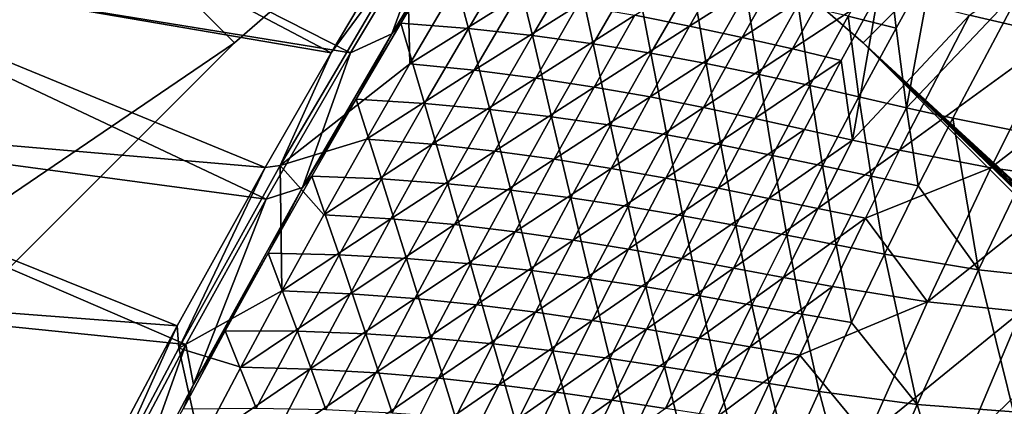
# Model space of a CAD drawing. Header units: metres. Extents: x -1 to 1402, y -1402 to 1.
# Tile 145 of 256: x 140 to 228, y -529 to -494. Entities that reach past the tile are written whole.
import ezdxf

# ---------------------------------------------------------------- set-up
doc = ezdxf.new("R2010")
doc.units = ezdxf.units.M

msp = doc.modelspace()

# ---------------------------------------------------------------- linework, layer by layer
at = {"layer": 'None0'}
for points in [[(167.858917, -497.232941, -32.162853), (114.812889, -488.13562, -3), (123.095718, -473.628662, -3)], [(115.532715, -488.434174), (169.604843, -497.205322, -29.57748), (123.80751, -473.944519)], [(174.501846, -486.069183, -32.159752), (167.858917, -497.232941, -32.162853), (123.095718, -473.628662, -3)], [(169.604843, -497.205322, -29.57748), (177.610626, -483.827606, -29.57378), (123.80751, -473.944519)], [(173.317032, -495.504059, -30.923758), (178.249863, -487.715027, -32.252529), (181.263885, -482.359192, -30.927504)], [(173.317032, -495.504059, -30.923758), (181.263885, -482.359192, -30.927504), (177.610626, -483.827606, -29.57378)], [(169.604843, -497.205322, -29.57748), (173.317032, -495.504059, -30.923758), (177.610626, -483.827606, -29.57378)], [(239.415558, -483.833282, -367.386841), (233.18013, -495.64679, -367.339661), (225.312958, -493.842804, -311.212311)], [(167.858917, -497.232941, -32.162853), (174.501846, -486.069183, -32.159752), (174.696533, -487.905945, -32.845402)], [(161.92189, -507.538605, -32.165817), (106.793953, -502.7901, -3), (114.812889, -488.13562, -3)], [(167.858917, -497.232941, -32.162853), (161.92189, -507.538605, -32.165817), (114.812889, -488.13562, -3)], [(167.858917, -497.232941, -32.162853), (174.696533, -487.905945, -32.845402), (163.292206, -507.348785, -32.845406)], [(174.696533, -487.905945, -32.845402), (174.932266, -498.210632, -60.440041), (163.292206, -507.348785, -32.845406)], [(174.149628, -494.537354, -32.24633), (178.249863, -487.715027, -32.252529), (173.317032, -495.504059, -30.923758)], [(180.214584, -495.019073, -59.866077), (178.249863, -487.715027, -32.252529), (174.149628, -494.537354, -32.24633)], [(178.879105, -491.483429, -60.447517), (174.932266, -498.210632, -60.440041), (174.696533, -487.905945, -32.845402)], [(178.249863, -487.715027, -32.252529), (180.214584, -495.019073, -59.866077), (184.209137, -488.304871, -59.879776)], [(218.702194, -495.00061, -254.736969), (217.869629, -487.72934, -226.807281), (214.376862, -493.934174, -226.772003)], [(222.109894, -488.854004, -254.772919), (217.869629, -487.72934, -226.807281), (218.702194, -495.00061, -254.736969)], [(107.521416, -503.071198), (162.015945, -510.405243, -29.581293), (115.532715, -488.434174)], [(162.015945, -510.405243, -29.581293), (169.604843, -497.205322, -29.57748), (115.532715, -488.434174)], [(184.209137, -488.304871, -59.879776), (180.214584, -495.019073, -59.866077), (185.969604, -495.649475, -87.550148)], [(189.862305, -489.033386, -87.569374), (184.209137, -488.304871, -59.879776), (185.969604, -495.649475, -87.550148)], [(189.862305, -489.033386, -87.569374), (185.969604, -495.649475, -87.550148), (191.438278, -496.404236, -115.290749)], [(189.862305, -489.033386, -87.569374), (191.438278, -496.404236, -115.290749), (195.232849, -489.877197, -115.314896)], [(200.123871, -494.808502, -171.447983), (195.191422, -493.841339, -143.620224), (203.742294, -488.45929, -171.473434)], [(208.374527, -489.542358, -199.348679), (200.123871, -494.808502, -171.447983), (203.742294, -488.45929, -171.473434)], [(219.634857, -502.165741, -282.699615), (222.109894, -488.854004, -254.772919), (218.702194, -495.00061, -254.736969)], [(230.215591, -490.992706, -310.800873), (222.109894, -488.854004, -254.772919), (219.634857, -502.165741, -282.699615)], [(195.232849, -489.877197, -115.314896), (191.438278, -496.404236, -115.290749), (196.645233, -497.258789, -143.083282)], [(196.645233, -497.258789, -143.083282), (200.344971, -490.812775, -143.111755), (195.232849, -489.877197, -115.314896)], [(204.845566, -495.825287, -199.320923), (200.123871, -494.808502, -171.447983), (208.374527, -489.542358, -199.348679)], [(212.822937, -490.64563, -227.26384), (204.845566, -495.825287, -199.320923), (208.374527, -489.542358, -199.348679)], [(201.615509, -498.188538, -170.924164), (200.344971, -490.812775, -143.111755), (196.645233, -497.258789, -143.083282)], [(201.615509, -498.188538, -170.924164), (205.223175, -491.816589, -170.955994), (200.344971, -490.812775, -143.111755)], [(209.381561, -496.867218, -227.234604), (204.845566, -495.825287, -199.320923), (212.822937, -490.64563, -227.26384)], [(217.112183, -491.745728, -255.214615), (209.381561, -496.867218, -227.234604), (212.822937, -490.64563, -227.26384)], [(174.932266, -498.210632, -60.440041), (178.879105, -491.483429, -60.447517), (184.593933, -492.154205, -88.116287)], [(223.801666, -503.101044, -310.730865), (230.215591, -490.992706, -310.800873), (219.634857, -502.165741, -282.699615)], [(231.909103, -504.728088, -366.879761), (230.215591, -490.992706, -310.800873), (223.801666, -503.101044, -310.730865)], [(180.748779, -498.78363, -88.103226), (174.932266, -498.210632, -60.440041), (184.593933, -492.154205, -88.116287)], [(184.593933, -492.154205, -88.116287), (190.023163, -492.948303, -115.841843), (180.748779, -498.78363, -88.103226)], [(205.223175, -491.816589, -170.955994), (201.615509, -498.188538, -170.924164), (206.374268, -499.168823, -198.809723)], [(206.374268, -499.168823, -198.809723), (209.892197, -492.864929, -198.843933), (205.223175, -491.816589, -170.955994)], [(213.756927, -497.909912, -255.184662), (209.381561, -496.867218, -227.234604), (217.112183, -491.745728, -255.214615)], [(214.791077, -505.071594, -283.137329), (213.756927, -497.909912, -255.184662), (217.112183, -491.745728, -255.214615)], [(217.112183, -491.745728, -255.214615), (225.312958, -493.842804, -311.212311), (214.791077, -505.071594, -283.137329)], [(190.023163, -492.948303, -115.841843), (186.27626, -499.489105, -115.823807), (180.748779, -498.78363, -88.103226)], [(186.27626, -499.489105, -115.823807), (190.023163, -492.948303, -115.841843), (195.191422, -493.841339, -143.620224)], [(210.946762, -500.174927, -226.736282), (209.892197, -492.864929, -198.843933), (206.374268, -499.168823, -198.809723)], [(210.946762, -500.174927, -226.736282), (214.376862, -493.934174, -226.772003), (209.892197, -492.864929, -198.843933)], [(186.27626, -499.489105, -115.823807), (195.191422, -493.841339, -143.620224), (191.53978, -500.301666, -143.597885)], [(191.53978, -500.301666, -143.597885), (195.191422, -493.841339, -143.620224), (200.123871, -494.808502, -171.447983)], [(214.376862, -493.934174, -226.772003), (210.946762, -500.174927, -226.736282), (215.358444, -501.182129, -254.700577)], [(215.358444, -501.182129, -254.700577), (218.702194, -495.00061, -254.736969), (214.376862, -493.934174, -226.772003)], [(225.312958, -493.842804, -311.212311), (219.007263, -505.988708, -311.153809), (214.791077, -505.071594, -283.137329)], [(233.18013, -495.64679, -367.339661), (219.007263, -505.988708, -311.153809), (225.312958, -493.842804, -311.212311)], [(176.278397, -501.774963, -59.852123), (174.149628, -494.537354, -32.24633), (170.107727, -501.402344, -32.239944)], [(170.107727, -501.402344, -32.239944), (174.149628, -494.537354, -32.24633), (173.317032, -495.504059, -30.923758)], [(176.278397, -501.774963, -59.852123), (180.214584, -495.019073, -59.866077), (174.149628, -494.537354, -32.24633)], [(182.135605, -502.306305, -87.530624), (180.214584, -495.019073, -59.866077), (176.278397, -501.774963, -59.852123)], [(180.214584, -495.019073, -59.866077), (182.135605, -502.306305, -87.530624), (185.969604, -495.649475, -87.550148)], [(191.53978, -500.301666, -143.597885), (200.123871, -494.808502, -171.447983), (196.564926, -501.195343, -171.422348)], [(196.564926, -501.195343, -171.422348), (200.123871, -494.808502, -171.447983), (204.845566, -495.825287, -199.320923)], [(219.634857, -502.165741, -282.699615), (218.702194, -495.00061, -254.736969), (215.358444, -501.182129, -254.700577)], [(173.317032, -495.504059, -30.923758), (165.278, -509.351685, -30.919647), (170.107727, -501.402344, -32.239944)], [(165.278, -509.351685, -30.919647), (173.317032, -495.504059, -30.923758), (169.604843, -497.205322, -29.57748)], [(185.969604, -495.649475, -87.550148), (182.135605, -502.306305, -87.530624), (187.702972, -502.970978, -115.266273)], [(185.969604, -495.649475, -87.550148), (187.702972, -502.970978, -115.266273), (191.438278, -496.404236, -115.290749)], [(196.564926, -501.195343, -171.422348), (204.845566, -495.825287, -199.320923), (201.377197, -502.144653, -199.292938)], [(201.377197, -502.144653, -199.292938), (204.845566, -495.825287, -199.320923), (209.381561, -496.867218, -227.234604)], [(219.007263, -505.988708, -311.153809), (233.18013, -495.64679, -367.339661), (227.21524, -507.582367, -367.291718)], [(227.21524, -507.582367, -367.291718), (233.18013, -495.64679, -367.339661), (240.9151, -496.97113, -423.58252)], [(191.438278, -496.404236, -115.290749), (187.702972, -502.970978, -115.266273), (193.005539, -503.743408, -143.054443)], [(191.438278, -496.404236, -115.290749), (193.005539, -503.743408, -143.054443), (196.645233, -497.258789, -143.083282)], [(201.377197, -502.144653, -199.292938), (209.381561, -496.867218, -227.234604), (206.001984, -503.124084, -227.205154)], [(206.001984, -503.124084, -227.205154), (209.381561, -496.867218, -227.234604), (213.756927, -497.909912, -255.184662)], [(235.296982, -508.685883, -423.554932), (227.21524, -507.582367, -367.291718), (240.9151, -496.97113, -423.58252)], [(161.92189, -507.538605, -32.165817), (167.858917, -497.232941, -32.162853), (163.292206, -507.348785, -32.845406)], [(162.015945, -510.405243, -29.581293), (165.278, -509.351685, -30.919647), (169.604843, -497.205322, -29.57748)], [(196.645233, -497.258789, -143.083282), (193.005539, -503.743408, -143.054443), (198.068817, -504.598053, -170.891937)], [(198.068817, -504.598053, -170.891937), (201.615509, -498.188538, -170.924164), (196.645233, -497.258789, -143.083282)], [(174.932266, -498.210632, -60.440041), (171.043198, -504.979309, -60.432499), (163.292206, -507.348785, -32.845406)], [(171.043198, -504.979309, -60.432499), (174.932266, -498.210632, -60.440041), (180.748779, -498.78363, -88.103226)], [(176.961716, -505.453491, -88.090065), (171.043198, -504.979309, -60.432499), (180.748779, -498.78363, -88.103226)], [(180.748779, -498.78363, -88.103226), (186.27626, -499.489105, -115.823807), (176.961716, -505.453491, -88.090065)], [(202.918396, -505.509186, -198.775101), (201.615509, -498.188538, -170.924164), (198.068817, -504.598053, -170.891937)], [(201.615509, -498.188538, -170.924164), (202.918396, -505.509186, -198.775101), (206.374268, -499.168823, -198.809723)], [(206.001984, -503.124084, -227.205154), (213.756927, -497.909912, -255.184662), (210.464752, -504.108246, -255.15448)], [(210.464752, -504.108246, -255.15448), (213.756927, -497.909912, -255.184662), (214.791077, -505.071594, -283.137329)], [(176.961716, -505.453491, -88.090065), (186.27626, -499.489105, -115.823807), (182.588013, -506.069275, -115.805649)], [(182.588013, -506.069275, -115.805649), (186.27626, -499.489105, -115.823807), (191.53978, -500.301666, -143.597885)], [(206.374268, -499.168823, -198.809723), (202.918396, -505.509186, -198.775101), (207.579895, -506.45108, -226.700134)], [(207.579895, -506.45108, -226.700134), (210.946762, -500.174927, -226.736282), (206.374268, -499.168823, -198.809723)], [(182.588013, -506.069275, -115.805649), (191.53978, -500.301666, -143.597885), (187.94751, -506.800171, -143.575409)], [(187.94751, -506.800171, -143.575409), (191.53978, -500.301666, -143.597885), (196.564926, -501.195343, -171.422348)], [(212.079178, -507.39801, -254.663742), (210.946762, -500.174927, -226.736282), (207.579895, -506.45108, -226.700134)], [(210.946762, -500.174927, -226.736282), (212.079178, -507.39801, -254.663742), (215.358444, -501.182129, -254.700577)], [(165.278, -509.351685, -30.919647), (166.125, -508.30957, -32.233372), (170.107727, -501.402344, -32.239944)], [(170.107727, -501.402344, -32.239944), (166.125, -508.30957, -32.233372), (172.401413, -508.572144, -59.83791)], [(172.401413, -508.572144, -59.83791), (176.278397, -501.774963, -59.852123), (170.107727, -501.402344, -32.239944)], [(187.94751, -506.800171, -143.575409), (196.564926, -501.195343, -171.422348), (193.066284, -507.619263, -171.39653)], [(193.066284, -507.619263, -171.39653), (196.564926, -501.195343, -171.422348), (201.377197, -502.144653, -199.292938)], [(215.358444, -501.182129, -254.700577), (212.079178, -507.39801, -254.663742), (216.442184, -508.324188, -282.662964)], [(216.442184, -508.324188, -282.662964), (219.634857, -502.165741, -282.699615), (215.358444, -501.182129, -254.700577)], [(178.361099, -509.003387, -87.510811), (176.278397, -501.774963, -59.852123), (172.401413, -508.572144, -59.83791)], [(178.361099, -509.003387, -87.510811), (182.135605, -502.306305, -87.530624), (176.278397, -501.774963, -59.852123)], [(184.02771, -509.576935, -115.24147), (182.135605, -502.306305, -87.530624), (178.361099, -509.003387, -87.510811)], [(182.135605, -502.306305, -87.530624), (184.02771, -509.576935, -115.24147), (187.702972, -502.970978, -115.266273)], [(193.066284, -507.619263, -171.39653), (201.377197, -502.144653, -199.292938), (197.970154, -508.499908, -199.264771)], [(197.970154, -508.499908, -199.264771), (201.377197, -502.144653, -199.292938), (206.001984, -503.124084, -227.205154)], [(220.694992, -509.203949, -310.695221), (219.634857, -502.165741, -282.699615), (216.442184, -508.324188, -282.662964)], [(219.634857, -502.165741, -282.699615), (220.694992, -509.203949, -310.695221), (223.801666, -503.101044, -310.730865)], [(154.004517, -521.809082, -32.170078), (99.044113, -517.588684, -3), (106.793953, -502.7901, -3)], [(99.778801, -517.852112), (154.800491, -523.473022, -29.585218), (107.521416, -503.071198)], [(161.92189, -507.538605, -32.165817), (154.004517, -521.809082, -32.170078), (106.793953, -502.7901, -3)], [(154.800491, -523.473022, -29.585218), (162.015945, -510.405243, -29.581293), (107.521416, -503.071198)], [(187.702972, -502.970978, -115.266273), (184.02771, -509.576935, -115.24147), (189.42662, -510.266205, -143.025238)], [(187.702972, -502.970978, -115.266273), (189.42662, -510.266205, -143.025238), (193.005539, -503.743408, -143.054443)], [(197.970154, -508.499908, -199.264771), (206.001984, -503.124084, -227.205154), (202.684906, -509.41571, -227.175491)], [(202.684906, -509.41571, -227.175491), (206.001984, -503.124084, -227.205154), (210.464752, -504.108246, -255.15448)], [(220.694992, -509.203949, -310.695221), (226.109314, -516.744263, -366.8172), (223.801666, -503.101044, -310.730865)], [(226.109314, -516.744263, -366.8172), (231.909103, -504.728088, -366.879761), (223.801666, -503.101044, -310.730865)], [(193.005539, -503.743408, -143.054443), (189.42662, -510.266205, -143.025238), (194.583801, -511.044647, -170.859314)], [(193.005539, -503.743408, -143.054443), (194.583801, -511.044647, -170.859314), (198.068817, -504.598053, -170.891937)], [(202.684906, -509.41571, -227.175491), (210.464752, -504.108246, -255.15448), (207.236252, -510.340118, -255.124084)], [(207.236252, -510.340118, -255.124084), (210.464752, -504.108246, -255.15448), (214.791077, -505.071594, -283.137329)], [(163.292206, -507.348785, -32.845406), (171.043198, -504.979309, -60.432499), (167.212891, -511.788879, -60.424896)], [(171.043198, -504.979309, -60.432499), (176.961716, -505.453491, -88.090065), (167.212891, -511.788879, -60.424896)], [(198.068817, -504.598053, -170.891937), (194.583801, -511.044647, -170.859314), (199.525238, -511.885529, -198.740051)], [(199.525238, -511.885529, -198.740051), (202.918396, -505.509186, -198.775101), (198.068817, -504.598053, -170.891937)], [(234.435898, -517.651611, -423.07431), (231.909103, -504.728088, -366.879761), (226.109314, -516.744263, -366.8172)], [(167.212891, -511.788879, -60.424896), (176.961716, -505.453491, -88.090065), (173.233673, -512.163269, -88.076828)], [(173.233673, -512.163269, -88.076828), (176.961716, -505.453491, -88.090065), (182.588013, -506.069275, -115.805649)], [(204.276886, -512.762085, -226.663559), (202.918396, -505.509186, -198.775101), (199.525238, -511.885529, -198.740051)], [(202.918396, -505.509186, -198.775101), (204.276886, -512.762085, -226.663559), (207.579895, -506.45108, -226.700134)], [(214.791077, -505.071594, -283.137329), (211.650177, -511.246674, -283.106903), (207.236252, -510.340118, -255.124084)], [(219.007263, -505.988708, -311.153809), (211.650177, -511.246674, -283.106903), (214.791077, -505.071594, -283.137329)], [(173.233673, -512.163269, -88.076828), (182.588013, -506.069275, -115.805649), (178.959274, -512.688232, -115.787369)], [(178.959274, -512.688232, -115.787369), (182.588013, -506.069275, -115.805649), (187.94751, -506.800171, -143.575409)], [(207.579895, -506.45108, -226.700134), (204.276886, -512.762085, -226.663559), (208.86496, -513.647644, -254.626495)], [(208.86496, -513.647644, -254.626495), (212.079178, -507.39801, -254.663742), (207.579895, -506.45108, -226.700134)], [(211.650177, -511.246674, -283.106903), (219.007263, -505.988708, -311.153809), (215.9534, -512.108887, -311.124237)], [(215.9534, -512.108887, -311.124237), (219.007263, -505.988708, -311.153809), (227.21524, -507.582367, -367.291718)], [(154.004517, -521.809082, -32.170078), (161.92189, -507.538605, -32.165817), (154.153366, -523.808105, -32.845406)], [(161.92189, -507.538605, -32.165817), (163.292206, -507.348785, -32.845406), (154.153366, -523.808105, -32.845406)], [(154.153366, -523.808105, -32.845406), (163.292206, -507.348785, -32.845406), (163.442337, -518.638855, -60.41724)], [(163.292206, -507.348785, -32.845406), (167.212891, -511.788879, -60.424896), (163.442337, -518.638855, -60.41724)], [(178.959274, -512.688232, -115.787369), (187.94751, -506.800171, -143.575409), (184.415466, -513.336426, -143.552765)], [(184.415466, -513.336426, -143.552765), (187.94751, -506.800171, -143.575409), (193.066284, -507.619263, -171.39653)], [(184.415466, -513.336426, -143.552765), (193.066284, -507.619263, -171.39653), (189.628723, -514.079712, -171.370544)], [(189.628723, -514.079712, -171.370544), (193.066284, -507.619263, -171.39653), (197.970154, -508.499908, -199.264771)], [(213.315796, -514.51532, -282.625854), (212.079178, -507.39801, -254.663742), (208.86496, -513.647644, -254.626495)], [(212.079178, -507.39801, -254.663742), (213.315796, -514.51532, -282.625854), (216.442184, -508.324188, -282.662964)], [(215.9534, -512.108887, -311.124237), (227.21524, -507.582367, -367.291718), (221.524246, -519.634338, -367.243073)], [(221.524246, -519.634338, -367.243073), (227.21524, -507.582367, -367.291718), (235.296982, -508.685883, -423.554932)], [(166.125, -508.30957, -32.233372), (165.278, -509.351685, -30.919647), (162.202347, -515.258606, -32.226608)], [(166.125, -508.30957, -32.233372), (162.202347, -515.258606, -32.226608), (168.584473, -515.410217, -59.823441)], [(166.125, -508.30957, -32.233372), (168.584473, -515.410217, -59.823441), (172.401413, -508.572144, -59.83791)], [(189.628723, -514.079712, -171.370544), (197.970154, -508.499908, -199.264771), (194.625214, -514.890564, -199.236404)], [(194.625214, -514.890564, -199.236404), (197.970154, -508.499908, -199.264771), (202.684906, -509.41571, -227.175491)], [(216.442184, -508.324188, -282.662964), (213.315796, -514.51532, -282.625854), (217.655823, -515.338501, -310.659149)], [(217.655823, -515.338501, -310.659149), (220.694992, -509.203949, -310.695221), (216.442184, -508.324188, -282.662964)], [(165.278, -509.351685, -30.919647), (155.471771, -527.081665, -30.914158), (162.202347, -515.258606, -32.226608)], [(155.471771, -527.081665, -30.914158), (165.278, -509.351685, -30.919647), (162.015945, -510.405243, -29.581293)], [(172.401413, -508.572144, -59.83791), (168.584473, -515.410217, -59.823441), (174.646896, -515.740356, -87.490707)], [(174.646896, -515.740356, -87.490707), (178.361099, -509.003387, -87.510811), (172.401413, -508.572144, -59.83791)], [(180.413223, -516.22168, -115.216347), (178.361099, -509.003387, -87.510811), (174.646896, -515.740356, -87.490707)], [(180.413223, -516.22168, -115.216347), (184.02771, -509.576935, -115.24147), (178.361099, -509.003387, -87.510811)], [(194.625214, -514.890564, -199.236404), (202.684906, -509.41571, -227.175491), (199.430984, -515.741455, -227.145645)], [(199.430984, -515.741455, -227.145645), (202.684906, -509.41571, -227.175491), (207.236252, -510.340118, -255.124084)], [(226.109314, -516.744263, -366.8172), (220.694992, -509.203949, -310.695221), (217.655823, -515.338501, -310.659149)], [(229.960251, -520.509277, -423.526947), (221.524246, -519.634338, -367.243073), (235.296982, -508.685883, -423.554932)], [(185.909164, -516.826721, -142.995682), (184.02771, -509.576935, -115.24147), (180.413223, -516.22168, -115.216347)], [(184.02771, -509.576935, -115.24147), (185.909164, -516.826721, -142.995682), (189.42662, -510.266205, -143.025238)], [(189.42662, -510.266205, -143.025238), (185.909164, -516.826721, -142.995682), (191.161133, -517.527832, -170.826309)], [(189.42662, -510.266205, -143.025238), (191.161133, -517.527832, -170.826309), (194.583801, -511.044647, -170.859314)], [(154.800491, -523.473022, -29.585218), (155.471771, -527.081665, -30.914158), (162.015945, -510.405243, -29.581293)], [(194.583801, -511.044647, -170.859314), (191.161133, -517.527832, -170.826309), (196.195419, -518.297363, -198.704636)], [(194.583801, -511.044647, -170.859314), (196.195419, -518.297363, -198.704636), (199.525238, -511.885529, -198.740051)], [(207.236252, -510.340118, -255.124084), (204.072098, -516.604919, -255.093491), (199.430984, -515.741455, -227.145645)], [(211.650177, -511.246674, -283.106903), (204.072098, -516.604919, -255.093491), (207.236252, -510.340118, -255.124084)], [(163.442337, -518.638855, -60.41724), (167.212891, -511.788879, -60.424896), (173.233673, -512.163269, -88.076828)], [(199.525238, -511.885529, -198.740051), (196.195419, -518.297363, -198.704636), (201.038315, -519.107483, -226.626587)], [(201.038315, -519.107483, -226.626587), (204.276886, -512.762085, -226.663559), (199.525238, -511.885529, -198.740051)], [(204.072098, -516.604919, -255.093491), (211.650177, -511.246674, -283.106903), (208.574814, -517.453491, -283.076294)], [(208.574814, -517.453491, -283.076294), (211.650177, -511.246674, -283.106903), (215.9534, -512.108887, -311.124237)], [(163.442337, -518.638855, -60.41724), (173.233673, -512.163269, -88.076828), (169.565598, -518.912415, -88.063499)], [(169.565598, -518.912415, -88.063499), (173.233673, -512.163269, -88.076828), (178.959274, -512.688232, -115.787369)], [(169.565598, -518.912415, -88.063499), (178.959274, -512.688232, -115.787369), (175.390976, -519.34552, -115.768982)], [(175.390976, -519.34552, -115.768982), (178.959274, -512.688232, -115.787369), (184.415466, -513.336426, -143.552765)], [(205.716339, -519.93042, -254.588821), (204.276886, -512.762085, -226.663559), (201.038315, -519.107483, -226.626587)], [(204.276886, -512.762085, -226.663559), (205.716339, -519.93042, -254.588821), (208.86496, -513.647644, -254.626495)], [(208.574814, -517.453491, -283.076294), (215.9534, -512.108887, -311.124237), (212.966217, -518.259644, -311.094482)], [(212.966217, -518.259644, -311.094482), (215.9534, -512.108887, -311.124237), (221.524246, -519.634338, -367.243073)], [(175.390976, -519.34552, -115.768982), (184.415466, -513.336426, -143.552765), (180.944489, -519.909851, -143.529984)], [(180.944489, -519.909851, -143.529984), (184.415466, -513.336426, -143.552765), (189.628723, -514.079712, -171.370544)], [(208.86496, -513.647644, -254.626495), (205.716339, -519.93042, -254.588821), (210.25618, -520.738525, -282.588379)], [(210.25618, -520.738525, -282.588379), (213.315796, -514.51532, -282.625854), (208.86496, -513.647644, -254.626495)], [(180.944489, -519.909851, -143.529984), (189.628723, -514.079712, -171.370544), (186.253052, -520.576172, -171.344391)], [(186.253052, -520.576172, -171.344391), (189.628723, -514.079712, -171.370544), (194.625214, -514.890564, -199.236404)], [(214.684631, -521.503967, -310.622681), (213.315796, -514.51532, -282.625854), (210.25618, -520.738525, -282.588379)], [(213.315796, -514.51532, -282.625854), (214.684631, -521.503967, -310.622681), (217.655823, -515.338501, -310.659149)], [(162.202347, -515.258606, -32.226608), (155.471771, -527.081665, -30.914158), (158.340622, -522.248901, -32.219654)], [(164.828384, -522.288635, -59.808727), (162.202347, -515.258606, -32.226608), (158.340622, -522.248901, -32.219654)], [(162.202347, -515.258606, -32.226608), (164.828384, -522.288635, -59.808727), (168.584473, -515.410217, -59.823441)], [(168.584473, -515.410217, -59.823441), (164.828384, -522.288635, -59.808727), (170.993759, -522.516724, -87.470329)], [(168.584473, -515.410217, -59.823441), (170.993759, -522.516724, -87.470329), (174.646896, -515.740356, -87.490707)], [(186.253052, -520.576172, -171.344391), (194.625214, -514.890564, -199.236404), (191.343094, -521.315979, -199.20787)], [(191.343094, -521.315979, -199.20787), (194.625214, -514.890564, -199.236404), (199.430984, -515.741455, -227.145645)], [(217.655823, -515.338501, -310.659149), (214.684631, -521.503967, -310.622681), (220.59024, -528.875793, -366.753204)], [(220.59024, -528.875793, -366.753204), (226.109314, -516.744263, -366.8172), (217.655823, -515.338501, -310.659149)], [(174.646896, -515.740356, -87.490707), (170.993759, -522.516724, -87.470329), (176.860275, -522.904846, -115.190918)], [(176.860275, -522.904846, -115.190918), (180.413223, -516.22168, -115.216347), (174.646896, -515.740356, -87.490707)], [(182.453903, -523.4245, -142.96579), (180.413223, -516.22168, -115.216347), (176.860275, -522.904846, -115.190918)], [(182.453903, -523.4245, -142.96579), (185.909164, -516.826721, -142.995682), (180.413223, -516.22168, -115.216347)], [(199.430984, -515.741455, -227.145645), (196.240936, -522.100769, -227.115601), (191.343094, -521.315979, -199.20787)], [(204.072098, -516.604919, -255.093491), (196.240936, -522.100769, -227.115601), (199.430984, -515.741455, -227.145645)], [(187.801483, -524.04718, -170.792953), (185.909164, -516.826721, -142.995682), (182.453903, -523.4245, -142.96579)], [(185.909164, -516.826721, -142.995682), (187.801483, -524.04718, -170.792953), (191.161133, -517.527832, -170.826309)], [(196.240936, -522.100769, -227.115601), (204.072098, -516.604919, -255.093491), (200.972916, -522.9021, -255.062714)], [(200.972916, -522.9021, -255.062714), (204.072098, -516.604919, -255.093491), (208.574814, -517.453491, -283.076294)], [(229.274353, -529.544861, -423.025513), (226.109314, -516.744263, -366.8172), (220.59024, -528.875793, -366.753204)], [(229.274353, -529.544861, -423.025513), (234.435898, -517.651611, -423.07431), (226.109314, -516.744263, -366.8172)], [(145.650894, -537.591614, -32.174992), (91.568748, -532.52771, -3), (99.044113, -517.588684, -3)], [(92.310234, -532.773315), (147.273834, -537.701843, -29.589657), (99.778801, -517.852112)], [(154.004517, -521.809082, -32.170078), (145.650894, -537.591614, -32.174992), (99.044113, -517.588684, -3)], [(147.273834, -537.701843, -29.589657), (154.800491, -523.473022, -29.585218), (99.778801, -517.852112)], [(191.161133, -517.527832, -170.826309), (187.801483, -524.04718, -170.792953), (192.929581, -524.74408, -198.668823)], [(191.161133, -517.527832, -170.826309), (192.929581, -524.74408, -198.668823), (196.195419, -518.297363, -198.704636)], [(200.972916, -522.9021, -255.062714), (208.574814, -517.453491, -283.076294), (205.565536, -523.691467, -283.045471)], [(205.565536, -523.691467, -283.045471), (208.574814, -517.453491, -283.076294), (212.966217, -518.259644, -311.094482)], [(205.565536, -523.691467, -283.045471), (212.966217, -518.259644, -311.094482), (210.046249, -524.440308, -311.064545)], [(210.046249, -524.440308, -311.064545), (212.966217, -518.259644, -311.094482), (221.524246, -519.634338, -367.243073)], [(154.153366, -523.808105, -32.845406), (163.442337, -518.638855, -60.41724), (159.732498, -525.528687, -60.409531)], [(159.732498, -525.528687, -60.409531), (163.442337, -518.638855, -60.41724), (169.565598, -518.912415, -88.063499)], [(159.732498, -525.528687, -60.409531), (169.565598, -518.912415, -88.063499), (165.958435, -525.700439, -88.050095)], [(165.958435, -525.700439, -88.050095), (169.565598, -518.912415, -88.063499), (175.390976, -519.34552, -115.768982)], [(196.195419, -518.297363, -198.704636), (192.929581, -524.74408, -198.668823), (197.864761, -525.486572, -226.589233)], [(196.195419, -518.297363, -198.704636), (197.864761, -525.486572, -226.589233), (201.038315, -519.107483, -226.626587)], [(201.038315, -519.107483, -226.626587), (197.864761, -525.486572, -226.589233), (202.633865, -526.24585, -254.550766)], [(202.633865, -526.24585, -254.550766), (205.716339, -519.93042, -254.588821), (201.038315, -519.107483, -226.626587)], [(165.958435, -525.700439, -88.050095), (175.390976, -519.34552, -115.768982), (171.883972, -526.040649, -115.750488)], [(171.883972, -526.040649, -115.750488), (175.390976, -519.34552, -115.768982), (180.944489, -519.909851, -143.529984)], [(171.883972, -526.040649, -115.750488), (180.944489, -519.909851, -143.529984), (177.535416, -526.519897, -143.50708)], [(177.535416, -526.519897, -143.50708), (180.944489, -519.909851, -143.529984), (186.253052, -520.576172, -171.344391)], [(207.263885, -526.993164, -282.550476), (205.716339, -519.93042, -254.588821), (202.633865, -526.24585, -254.550766)], [(205.716339, -519.93042, -254.588821), (207.263885, -526.993164, -282.550476), (210.25618, -520.738525, -282.588379)], [(210.046249, -524.440308, -311.064545), (221.524246, -519.634338, -367.243073), (216.11055, -531.797058, -367.193848)], [(216.11055, -531.797058, -367.193848), (221.524246, -519.634338, -367.243073), (229.960251, -520.509277, -423.526947)], [(177.535416, -526.519897, -143.50708), (186.253052, -520.576172, -171.344391), (182.940048, -527.108093, -171.318085)], [(182.940048, -527.108093, -171.318085), (186.253052, -520.576172, -171.344391), (191.343094, -521.315979, -199.20787)], [(210.25618, -520.738525, -282.588379), (207.263885, -526.993164, -282.550476), (211.781891, -527.699707, -310.585846)], [(211.781891, -527.699707, -310.585846), (214.684631, -521.503967, -310.622681), (210.25618, -520.738525, -282.588379)], [(224.907562, -532.435425, -423.498596), (216.11055, -531.797058, -367.193848), (229.960251, -520.509277, -423.526947)], [(229.960251, -520.509277, -423.526947), (237.050186, -520.688721, -470.732452), (224.907562, -532.435425, -423.498596)], [(237.050186, -520.688721, -470.732452), (232.331741, -532.395081, -470.942535), (224.907562, -532.435425, -423.498596)], [(145.650894, -537.591614, -32.174992), (154.004517, -521.809082, -32.170078), (147.38118, -536.577393, -32.845394)], [(154.004517, -521.809082, -32.170078), (154.153366, -523.808105, -32.845406), (147.38118, -536.577393, -32.845394)], [(191.343094, -521.315979, -199.20787), (188.124542, -527.775635, -199.179169), (182.940048, -527.108093, -171.318085)], [(196.240936, -522.100769, -227.115601), (188.124542, -527.775635, -199.179169), (191.343094, -521.315979, -199.20787)], [(220.59024, -528.875793, -366.753204), (214.684631, -521.503967, -310.622681), (211.781891, -527.699707, -310.585846)], [(155.471771, -527.081665, -30.914158), (154.54071, -529.280151, -32.212513), (158.340622, -522.248901, -32.219654)], [(158.340622, -522.248901, -32.219654), (154.54071, -529.280151, -32.212513), (161.133987, -529.207153, -59.79377)], [(161.133987, -529.207153, -59.79377), (164.828384, -522.288635, -59.808727), (158.340622, -522.248901, -32.219654)], [(167.402512, -529.332092, -87.449677), (164.828384, -522.288635, -59.808727), (161.133987, -529.207153, -59.79377)], [(164.828384, -522.288635, -59.808727), (167.402512, -529.332092, -87.449677), (170.993759, -522.516724, -87.470329)], [(170.993759, -522.516724, -87.470329), (167.402512, -529.332092, -87.449677), (173.369614, -529.625916, -115.165184)], [(170.993759, -522.516724, -87.470329), (173.369614, -529.625916, -115.165184), (176.860275, -522.904846, -115.190918)], [(188.124542, -527.775635, -199.179169), (196.240936, -522.100769, -227.115601), (193.115463, -528.493103, -227.085373)], [(193.115463, -528.493103, -227.085373), (196.240936, -522.100769, -227.115601), (200.972916, -522.9021, -255.062714)], [(147.273834, -537.701843, -29.589657), (149.49202, -538.398865, -30.910528), (154.800491, -523.473022, -29.585218)], [(149.49202, -538.398865, -30.910528), (155.471771, -527.081665, -30.914158), (154.800491, -523.473022, -29.585218)], [(176.860275, -522.904846, -115.190918), (173.369614, -529.625916, -115.165184), (179.061554, -530.059143, -142.935562)], [(179.061554, -530.059143, -142.935562), (182.453903, -523.4245, -142.96579), (176.860275, -522.904846, -115.190918)], [(184.505508, -530.602173, -170.759232), (182.453903, -523.4245, -142.96579), (179.061554, -530.059143, -142.935562)], [(184.505508, -530.602173, -170.759232), (187.801483, -524.04718, -170.792953), (182.453903, -523.4245, -142.96579)], [(193.115463, -528.493103, -227.085373), (200.972916, -522.9021, -255.062714), (197.939331, -529.231018, -255.031754)], [(197.939331, -529.231018, -255.031754), (200.972916, -522.9021, -255.062714), (205.565536, -523.691467, -283.045471)], [(147.38118, -536.577393, -32.845394), (154.153366, -523.808105, -32.845406), (156.084381, -532.457825, -60.401775)], [(156.084381, -532.457825, -60.401775), (154.153366, -523.808105, -32.845406), (159.732498, -525.528687, -60.409531)], [(189.728348, -531.225342, -198.632645), (187.801483, -524.04718, -170.792953), (184.505508, -530.602173, -170.759232)], [(187.801483, -524.04718, -170.792953), (189.728348, -531.225342, -198.632645), (192.929581, -524.74408, -198.668823)], [(197.939331, -529.231018, -255.031754), (205.565536, -523.691467, -283.045471), (202.622955, -529.959961, -283.014496)], [(202.622955, -529.959961, -283.014496), (205.565536, -523.691467, -283.045471), (210.046249, -524.440308, -311.064545)], [(202.622955, -529.959961, -283.014496), (210.046249, -524.440308, -311.064545), (207.194061, -530.65033, -311.034424)], [(207.194061, -530.65033, -311.034424), (210.046249, -524.440308, -311.064545), (216.11055, -531.797058, -367.193848)], [(192.929581, -524.74408, -198.668823), (189.728348, -531.225342, -198.632645), (194.756851, -531.898926, -226.551498)], [(192.929581, -524.74408, -198.668823), (194.756851, -531.898926, -226.551498), (197.864761, -525.486572, -226.589233)], [(156.084381, -532.457825, -60.401775), (159.732498, -525.528687, -60.409531), (165.958435, -525.700439, -88.050095)], [(156.084381, -532.457825, -60.401775), (165.958435, -525.700439, -88.050095), (162.413116, -532.526794, -88.036621)], [(162.413116, -532.526794, -88.036621), (165.958435, -525.700439, -88.050095), (171.883972, -526.040649, -115.750488)], [(162.413116, -532.526794, -88.036621), (171.883972, -526.040649, -115.750488), (168.439178, -532.77301, -115.731895)], [(168.439178, -532.77301, -115.731895), (171.883972, -526.040649, -115.750488), (177.535416, -526.519897, -143.50708)], [(197.864761, -525.486572, -226.589233), (194.756851, -531.898926, -226.551498), (199.618118, -532.593262, -254.512344)], [(197.864761, -525.486572, -226.589233), (199.618118, -532.593262, -254.512344), (202.633865, -526.24585, -254.550766)], [(202.633865, -526.24585, -254.550766), (199.618118, -532.593262, -254.512344), (204.339401, -533.278564, -282.512207)], [(204.339401, -533.278564, -282.512207), (207.263885, -526.993164, -282.550476), (202.633865, -526.24585, -254.550766)], [(155.471771, -527.081665, -30.914158), (149.49202, -538.398865, -30.910528), (154.54071, -529.280151, -32.212513)], [(168.439178, -532.77301, -115.731895), (177.535416, -526.519897, -143.50708), (174.189117, -533.166138, -143.484039)], [(174.189117, -533.166138, -143.484039), (177.535416, -526.519897, -143.50708), (182.940048, -527.108093, -171.318085)], [(182.940048, -527.108093, -171.318085), (179.690521, -533.674988, -171.291626), (174.189117, -533.166138, -143.484039)], [(188.124542, -527.775635, -199.179169), (179.690521, -533.674988, -171.291626), (182.940048, -527.108093, -171.318085)], [(208.948059, -533.925049, -310.548645), (207.263885, -526.993164, -282.550476), (204.339401, -533.278564, -282.512207)], [(207.263885, -526.993164, -282.550476), (208.948059, -533.925049, -310.548645), (211.781891, -527.699707, -310.585846)], [(179.690521, -533.674988, -171.291626), (188.124542, -527.775635, -199.179169), (184.970306, -534.269043, -199.150299)], [(184.970306, -534.269043, -199.150299), (188.124542, -527.775635, -199.179169), (193.115463, -528.493103, -227.085373)], [(211.781891, -527.699707, -310.585846), (208.948059, -533.925049, -310.548645), (215.355011, -541.116821, -366.687836)], [(215.355011, -541.116821, -366.687836), (220.59024, -528.875793, -366.753204), (211.781891, -527.699707, -310.585846)], [(184.970306, -534.269043, -199.150299), (193.115463, -528.493103, -227.085373), (190.055222, -534.917847, -227.054993)], [(190.055222, -534.917847, -227.054993), (193.115463, -528.493103, -227.085373), (197.939331, -529.231018, -255.031754)], [(224.403, -541.539673, -422.975586), (220.59024, -528.875793, -366.753204), (215.355011, -541.116821, -366.687836)], [(224.403, -541.539673, -422.975586), (229.274353, -529.544861, -423.025513), (220.59024, -528.875793, -366.753204)]]:
    msp.add_3dface(points, dxfattribs=at)
at = {"layer": 'None01'}
for points in [[(70.674828, -556.526245, -541.977783), (145.025269, -482.175842, -541.977783), (159.167404, -496.317963, -541.977783)], [(145.025269, -482.175842, -521.977783), (145.025269, -482.175842, -541.977783), (70.674828, -556.526245, -521.977783)], [(145.025269, -482.175842, -541.977783), (70.674828, -556.526245, -541.977783), (70.674828, -556.526245, -521.977783)], [(145.025269, -482.175842, -521.977783), (70.674828, -556.526245, -521.977783), (159.167404, -496.317963, -521.977783)], [(159.167404, -496.317963, -541.977783), (145.025269, -482.175842, -541.977783), (163.48056, -492.580597, -541.977783)], [(163.48056, -492.580597, -521.977783), (145.025269, -482.175842, -521.977783), (159.167404, -496.317963, -521.977783)], [(215.735947, -496.317963, -541.977783), (211.422775, -492.580597, -541.977783), (229.878082, -482.175842, -541.977783)], [(211.422775, -492.580597, -521.977783), (215.735947, -496.317963, -521.977783), (229.878082, -482.175842, -521.977783)], [(229.878082, -482.175842, -541.977783), (441.142181, -703.526489, -541.977783), (215.735947, -496.317963, -541.977783)], [(229.878082, -482.175842, -521.977783), (215.735947, -496.317963, -521.977783), (441.142181, -703.526489, -521.977783)], [(159.167404, -496.317963, -541.977783), (163.48056, -492.580597, -541.977783), (159.167404, -496.317963, -521.977783)], [(163.48056, -492.580597, -541.977783), (163.48056, -492.580597, -521.977783), (159.167404, -496.317963, -521.977783)], [(211.422775, -492.580597, -541.977783), (215.735947, -496.317963, -541.977783), (211.422775, -492.580597, -521.977783)], [(211.422775, -492.580597, -521.977783), (215.735947, -496.317963, -541.977783), (215.735947, -496.317963, -521.977783)], [(84.816963, -570.668396, -541.977783), (70.674828, -556.526245, -541.977783), (159.167404, -496.317963, -541.977783)], [(159.167404, -496.317963, -521.977783), (70.674828, -556.526245, -521.977783), (84.816963, -570.668396, -521.977783)], [(84.816963, -570.668396, -521.977783), (84.816963, -570.668396, -541.977783), (159.167404, -496.317963, -521.977783)], [(84.816963, -570.668396, -541.977783), (159.167404, -496.317963, -541.977783), (159.167404, -496.317963, -521.977783)], [(441.142181, -703.526489, -541.977783), (439.324036, -704.233521, -541.977783), (215.735947, -496.317963, -541.977783)], [(215.735947, -496.317963, -541.977783), (439.324036, -704.233521, -541.977783), (437.914886, -705.582458, -541.977783)], [(437.914886, -705.582458, -541.977783), (437.129211, -707.368042, -541.977783), (215.735947, -496.317963, -541.977783)], [(437.129211, -707.368042, -541.977783), (437.08667, -709.318359, -541.977783), (215.735947, -496.317963, -541.977783)], [(215.735947, -496.317963, -541.977783), (437.08667, -709.318359, -541.977783), (437.793701, -711.136475, -541.977783)], [(437.793701, -711.136475, -541.977783), (439.14267, -712.545654, -541.977783), (215.735947, -496.317963, -541.977783)], [(439.14267, -712.545654, -541.977783), (802.634766, -1083.216797, -541.977783), (215.735947, -496.317963, -541.977783)], [(215.735947, -496.317963, -521.977783), (215.735947, -496.317963, -541.977783), (802.634766, -1083.216797, -521.977783)], [(215.735947, -496.317963, -541.977783), (802.634766, -1083.216797, -541.977783), (802.634766, -1083.216797, -521.977783)], [(215.735947, -496.317963, -521.977783), (439.324036, -704.233521, -521.977783), (441.142181, -703.526489, -521.977783)], [(437.793701, -711.136475, -521.977783), (215.735947, -496.317963, -521.977783), (439.14267, -712.545654, -521.977783)], [(215.735947, -496.317963, -521.977783), (802.634766, -1083.216797, -521.977783), (439.14267, -712.545654, -521.977783)], [(437.793701, -711.136475, -521.977783), (437.08667, -709.318359, -521.977783), (215.735947, -496.317963, -521.977783)], [(437.08667, -709.318359, -521.977783), (437.129211, -707.368042, -521.977783), (215.735947, -496.317963, -521.977783)], [(215.735947, -496.317963, -521.977783), (437.129211, -707.368042, -521.977783), (437.914886, -705.582458, -521.977783)], [(437.914886, -705.582458, -521.977783), (439.324036, -704.233521, -521.977783), (215.735947, -496.317963, -521.977783)]]:
    msp.add_3dface(points, dxfattribs=at)

doc.saveas('drawing.dxf')
